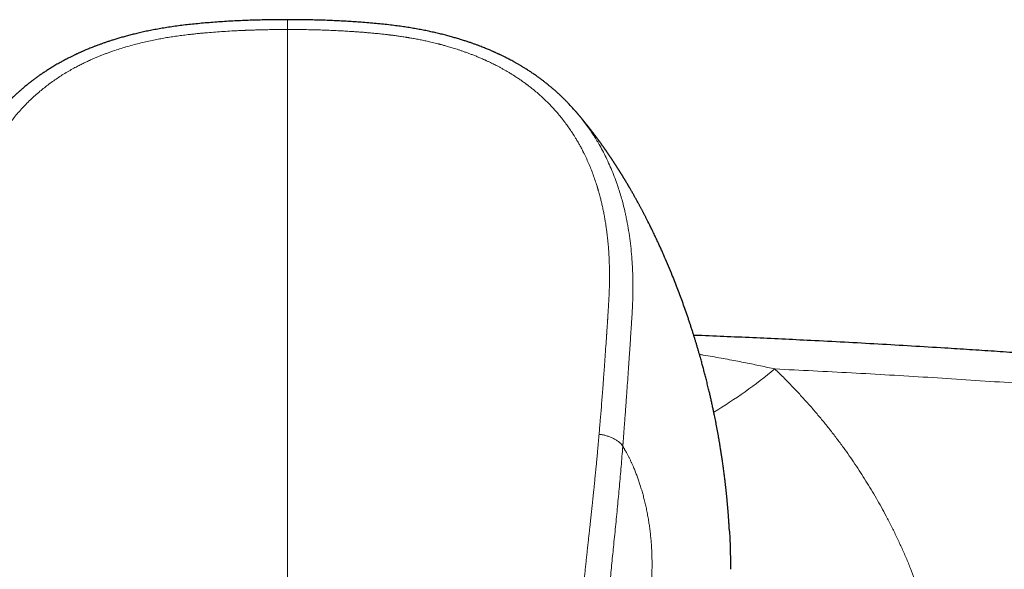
# Model space of a CAD drawing. Header units: millimetres. Extents: x 8 to 932, y 12 to 523.
# Tile 30 of 52: x 464 to 520, y 492 to 523. Entities that reach past the tile are written whole.
import ezdxf

# ---------------------------------------------------------------- set-up
doc = ezdxf.new("R2010")
doc.units = ezdxf.units.MM

msp = doc.modelspace()

# ---------------------------------------------------------------- linework, layer by layer
at = {"color": 7, "linetype": 'Continuous', "lineweight": 30}
msp.add_line((495.632, 517.676), (495.682, 517.618), dxfattribs=at)
at = {"color": 252, "linetype": 'Continuous', "lineweight": 0}
msp.add_arc((487.944, 526.288), 29.866, 301.2276, 309.295, dxfattribs=at)
at = {"color": 7, "linetype": 'Continuous', "lineweight": 30}
for points, knots in [([(479.5, 522.776), (479.418, 522.776), (479.175, 522.776), (478.775, 522.772), (478.305, 522.766), (477.845, 522.755), (477.397, 522.742), (476.96, 522.725), (476.52, 522.704), (476.076, 522.679), (475.63, 522.65), (475.194, 522.618), (474.77, 522.583), (474.356, 522.544), (473.954, 522.502), (473.563, 522.457), (473.183, 522.407), (472.815, 522.353), (472.461, 522.296), (472.12, 522.236), (471.794, 522.173), (471.48, 522.108), (471.183, 522.041), (470.901, 521.974), (470.635, 521.907), (470.382, 521.839), (470.141, 521.771), (469.912, 521.704), (469.7, 521.638), (469.503, 521.575), (469.322, 521.515), (469.15, 521.456), (468.99, 521.398), (468.833, 521.341), (468.681, 521.283), (468.536, 521.227), (468.403, 521.173), (468.283, 521.124), (468.18, 521.081), (468.094, 521.045), (468.023, 521.014), (467.96, 520.986), (467.906, 520.962), (467.86, 520.942), (467.79, 520.91), (467.727, 520.882), (467.669, 520.854), (467.642, 520.842), (467.61, 520.827), (467.568, 520.807), (467.515, 520.782), (467.452, 520.751), (467.38, 520.717), (467.302, 520.678), (467.216, 520.635), (467.124, 520.588), (467.028, 520.537), (466.928, 520.485), (466.826, 520.429), (466.718, 520.37), (466.605, 520.306), (466.489, 520.239), (466.343, 520.152), (466.174, 520.049), (465.983, 519.928), (465.803, 519.81), (465.634, 519.694), (465.474, 519.582), (465.323, 519.472), (465.18, 519.366), (465.046, 519.263), (464.921, 519.164), (464.804, 519.069), (464.684, 518.969), (464.562, 518.865), (464.439, 518.757), (464.347, 518.674), (464.281, 518.614), (464.239, 518.575), (464.202, 518.54), (464.169, 518.509), (464.141, 518.482), (464.111, 518.454), (464.075, 518.42), (464.032, 518.377), (463.98, 518.326), (463.913, 518.26), (463.834, 518.18), (463.745, 518.088), (463.657, 517.995), (463.569, 517.9), (463.482, 517.804), (463.41, 517.723), (463.367, 517.674), (463.353, 517.658)], [0, 0, 0, 0, 0.013765, 0.040555, 0.066759, 0.092339, 0.117288, 0.141637, 0.165416, 0.190948, 0.215857, 0.240166, 0.263894, 0.287038, 0.309594, 0.331557, 0.352925, 0.373695, 0.393866, 0.413089, 0.431708, 0.449696, 0.467031, 0.483109, 0.498548, 0.513338, 0.52747, 0.540938, 0.553741, 0.565208, 0.576092, 0.586395, 0.596119, 0.605265, 0.614955, 0.623897, 0.632089, 0.639529, 0.646213, 0.651204, 0.655666, 0.659597, 0.662996, 0.665859, 0.668298, 0.676268, 0.677811, 0.679429, 0.681444, 0.683891, 0.687465, 0.691569, 0.696149, 0.701207, 0.706742, 0.712755, 0.719246, 0.725617, 0.732388, 0.73956, 0.747133, 0.755094, 0.763071, 0.776888, 0.790156, 0.802872, 0.815032, 0.826637, 0.837691, 0.848386, 0.858521, 0.868098, 0.877136, 0.885728, 0.896331, 0.906201, 0.915339, 0.919023, 0.92255, 0.925693, 0.928389, 0.930687, 0.932953, 0.935947, 0.939671, 0.944124, 0.949309, 0.956918, 0.964782, 0.972632, 0.980468, 0.98829, 0.996098, 1, 1, 1, 1]), ([(495.631, 517.675), (495.579, 517.734), (495.456, 517.875), (495.31, 518.03), (495.197, 518.148), (495.139, 518.207), (495.084, 518.263), (495.033, 518.314), (494.987, 518.359), (494.946, 518.399), (494.908, 518.435), (494.877, 518.466), (494.851, 518.49), (494.827, 518.513), (494.799, 518.54), (494.763, 518.573), (494.72, 518.612), (494.655, 518.672), (494.567, 518.752), (494.451, 518.854), (494.325, 518.961), (494.2, 519.066), (494.076, 519.166), (493.953, 519.263), (493.822, 519.364), (493.68, 519.47), (493.528, 519.581), (493.365, 519.695), (493.192, 519.813), (493.008, 519.934), (492.836, 520.042), (492.68, 520.138), (492.542, 520.22), (492.404, 520.3), (492.27, 520.376), (492.142, 520.446), (492.024, 520.51), (491.914, 520.568), (491.813, 520.62), (491.72, 520.667), (491.634, 520.709), (491.557, 520.747), (491.489, 520.78), (491.433, 520.807), (491.389, 520.827), (491.357, 520.842), (491.33, 520.855), (491.304, 520.867), (491.255, 520.89), (491.201, 520.914), (491.14, 520.942), (491.094, 520.962), (491.04, 520.986), (490.977, 521.014), (490.906, 521.045), (490.822, 521.08), (490.724, 521.121), (490.613, 521.167), (490.489, 521.217), (490.355, 521.269), (490.21, 521.325), (490.054, 521.382), (489.888, 521.442), (489.711, 521.504), (489.52, 521.568), (489.316, 521.633), (489.099, 521.7), (488.869, 521.768), (488.626, 521.837), (488.37, 521.905), (488.102, 521.973), (487.826, 522.039), (487.543, 522.102), (487.254, 522.163), (486.954, 522.222), (486.644, 522.278), (486.323, 522.331), (485.993, 522.382), (485.642, 522.43), (485.269, 522.477), (484.873, 522.521), (484.465, 522.562), (484.047, 522.598), (483.642, 522.63), (483.253, 522.658), (482.879, 522.681), (482.497, 522.703), (482.107, 522.722), (481.708, 522.738), (481.309, 522.751), (480.908, 522.761), (480.506, 522.769), (480.096, 522.774), (479.76, 522.776), (479.56, 522.776), (479.5, 522.776)], [0, 0, 0, 0, 0.014133, 0.033714, 0.038857, 0.044006, 0.048932, 0.05335, 0.05726, 0.060661, 0.064072, 0.066754, 0.068715, 0.070568, 0.072696, 0.075901, 0.079522, 0.083312, 0.092012, 0.101365, 0.111371, 0.122032, 0.130892, 0.140287, 0.150232, 0.160731, 0.171994, 0.183842, 0.196279, 0.209304, 0.222917, 0.232146, 0.241623, 0.251184, 0.260229, 0.268701, 0.2766, 0.283742, 0.290339, 0.29639, 0.301898, 0.306861, 0.311281, 0.315104, 0.317596, 0.319639, 0.321278, 0.322853, 0.324435, 0.330721, 0.333164, 0.336032, 0.339435, 0.343371, 0.34784, 0.352838, 0.359115, 0.366061, 0.373675, 0.381953, 0.390895, 0.400323, 0.410389, 0.421094, 0.43244, 0.444681, 0.457596, 0.47119, 0.485463, 0.500409, 0.516019, 0.532282, 0.548328, 0.564937, 0.58209, 0.599766, 0.617945, 0.636621, 0.655793, 0.677452, 0.699707, 0.722552, 0.745986, 0.770001, 0.790462, 0.811344, 0.832662, 0.854435, 0.876682, 0.899428, 0.921355, 0.943757, 0.966614, 0.989901, 1, 1, 1, 1]), ([(504.307, 494.064), (504.307, 494.067), (504.306, 494.077), (504.305, 494.094), (504.304, 494.114), (504.303, 494.136), (504.301, 494.16), (504.3, 494.187), (504.298, 494.214), (504.297, 494.24), (504.295, 494.267), (504.293, 494.293), (504.292, 494.318), (504.29, 494.347), (504.288, 494.388), (504.285, 494.434), (504.282, 494.481), (504.279, 494.529), (504.276, 494.578), (504.272, 494.627), (504.269, 494.685), (504.264, 494.752), (504.259, 494.828), (504.253, 494.903), (504.247, 494.983), (504.241, 495.067), (504.234, 495.158), (504.227, 495.248), (504.219, 495.335), (504.213, 495.416), (504.206, 495.492), (504.2, 495.564), (504.194, 495.632), (504.187, 495.701), (504.181, 495.772), (504.174, 495.847), (504.166, 495.925), (504.159, 496), (504.152, 496.073), (504.145, 496.143), (504.137, 496.213), (504.13, 496.284), (504.122, 496.355), (504.114, 496.429), (504.106, 496.504), (504.097, 496.584), (504.088, 496.664), (504.079, 496.744), (504.069, 496.825), (504.057, 496.927), (504.042, 497.049), (504.025, 497.189), (504.007, 497.333), (503.988, 497.478), (503.968, 497.622), (503.949, 497.76), (503.93, 497.895), (503.912, 498.023), (503.894, 498.146), (503.876, 498.263), (503.858, 498.382), (503.839, 498.5), (503.821, 498.619), (503.802, 498.738), (503.783, 498.853), (503.766, 498.956), (503.75, 499.048), (503.736, 499.132), (503.721, 499.217), (503.706, 499.301), (503.691, 499.389), (503.674, 499.48), (503.658, 499.574), (503.635, 499.699), (503.606, 499.855), (503.57, 500.043), (503.534, 500.225), (503.499, 500.401), (503.464, 500.575), (503.427, 500.754), (503.393, 500.915), (503.362, 501.057), (503.337, 501.173), (503.311, 501.291), (503.285, 501.408), (503.259, 501.522), (503.234, 501.633), (503.209, 501.74), (503.181, 501.857), (503.151, 501.983), (503.118, 502.124), (503.083, 502.268), (503.046, 502.415), (503, 502.6), (502.944, 502.819), (502.878, 503.07), (502.813, 503.314), (502.746, 503.561), (502.682, 503.789), (502.623, 503.998), (502.569, 504.182), (502.515, 504.366), (502.462, 504.546), (502.408, 504.722), (502.356, 504.893), (502.301, 505.07), (502.242, 505.257), (502.179, 505.453), (502.114, 505.652), (502.048, 505.851), (501.957, 506.121), (501.842, 506.457), (501.7, 506.855), (501.557, 507.247), (501.411, 507.637), (501.258, 508.031), (501.084, 508.467), (500.887, 508.945), (500.724, 509.325), (500.617, 509.571), (500.568, 509.681), (500.52, 509.789), (500.471, 509.898), (500.419, 510.012), (500.367, 510.127), (500.312, 510.247), (500.254, 510.371), (500.194, 510.5), (500.133, 510.628), (500.072, 510.757), (500.01, 510.885), (499.949, 511.011), (499.89, 511.131), (499.781, 511.35), (499.681, 511.548), (499.59, 511.725), (499.562, 511.779), (499.535, 511.832), (499.508, 511.883), (499.481, 511.936), (499.45, 511.994), (499.418, 512.056), (499.384, 512.12), (499.349, 512.185), (499.315, 512.249), (499.281, 512.313), (499.248, 512.374), (499.213, 512.437), (499.175, 512.507), (499.132, 512.586), (499.088, 512.666), (499.044, 512.745), (499.001, 512.822), (498.956, 512.902), (498.911, 512.981), (498.861, 513.07), (498.813, 513.153), (498.767, 513.233), (498.733, 513.291), (498.708, 513.334), (498.691, 513.363), (498.675, 513.392), (498.66, 513.417), (498.648, 513.438), (498.638, 513.455), (498.629, 513.47), (498.62, 513.484), (498.611, 513.499), (498.601, 513.517), (498.588, 513.539), (498.573, 513.565), (498.554, 513.596), (498.534, 513.629), (498.515, 513.662), (498.498, 513.69), (498.482, 513.716), (498.465, 513.744), (498.446, 513.777), (498.425, 513.812), (498.405, 513.844), (498.388, 513.872), (498.373, 513.896), (498.36, 513.918), (498.345, 513.942), (498.329, 513.969), (498.31, 514), (498.288, 514.036), (498.266, 514.07), (498.248, 514.1), (498.234, 514.123), (498.221, 514.143), (498.208, 514.164), (498.194, 514.187), (498.177, 514.213), (498.159, 514.243), (498.139, 514.274), (498.121, 514.303), (498.105, 514.329), (498.092, 514.349), (498.081, 514.366), (498.07, 514.383), (498.06, 514.399), (498.048, 514.418), (498.034, 514.44), (498.018, 514.466), (498, 514.494), (497.982, 514.521), (497.967, 514.545), (497.953, 514.566), (497.943, 514.583), (497.933, 514.597), (497.925, 514.61), (497.916, 514.623), (497.907, 514.637), (497.895, 514.656), (497.878, 514.682), (497.858, 514.713), (497.835, 514.748), (497.812, 514.782), (497.792, 514.814), (497.773, 514.842), (497.757, 514.866), (497.741, 514.891), (497.724, 514.917), (497.705, 514.945), (497.686, 514.973), (497.667, 515.001), (497.649, 515.028), (497.631, 515.055), (497.614, 515.081), (497.595, 515.109), (497.572, 515.143), (497.546, 515.181), (497.521, 515.219), (497.5, 515.248), (497.485, 515.27), (497.474, 515.286), (497.464, 515.301), (497.454, 515.316), (497.444, 515.331), (497.432, 515.348), (497.417, 515.369), (497.398, 515.397), (497.376, 515.429), (497.353, 515.461), (497.334, 515.489), (497.318, 515.511), (497.305, 515.53), (497.293, 515.547), (497.281, 515.565), (497.266, 515.586), (497.248, 515.611), (497.228, 515.64), (497.206, 515.671), (497.186, 515.699), (497.169, 515.723), (497.156, 515.741), (497.144, 515.757), (497.134, 515.772), (497.123, 515.787), (497.11, 515.805), (497.094, 515.827), (497.075, 515.853), (497.054, 515.882), (497.032, 515.912), (497.012, 515.941), (496.994, 515.965), (496.978, 515.987), (496.963, 516.008), (496.946, 516.031), (496.925, 516.059), (496.9, 516.093), (496.872, 516.131), (496.843, 516.17), (496.818, 516.204), (496.798, 516.23), (496.783, 516.25), (496.771, 516.267), (496.758, 516.284), (496.743, 516.303), (496.725, 516.327), (496.704, 516.355), (496.68, 516.387), (496.656, 516.418), (496.635, 516.446), (496.618, 516.469), (496.603, 516.488), (496.588, 516.507), (496.572, 516.528), (496.555, 516.55), (496.536, 516.575), (496.514, 516.603), (496.492, 516.632), (496.468, 516.662), (496.446, 516.69), (496.425, 516.717), (496.406, 516.741), (496.388, 516.764), (496.369, 516.788), (496.349, 516.813), (496.328, 516.84), (496.304, 516.87), (496.281, 516.899), (496.259, 516.926), (496.24, 516.95), (496.221, 516.973), (496.203, 516.995), (496.185, 517.018), (496.165, 517.043), (496.142, 517.071), (496.117, 517.102), (496.09, 517.135), (496.064, 517.167), (496.04, 517.195), (496.02, 517.219), (496.002, 517.242), (495.982, 517.266), (495.96, 517.293), (495.934, 517.324), (495.906, 517.357), (495.877, 517.392), (495.85, 517.423), (495.827, 517.451), (495.806, 517.475), (495.787, 517.497), (495.767, 517.522), (495.743, 517.549), (495.717, 517.579), (495.697, 517.603), (495.686, 517.616), (495.683, 517.619)], [0, 0, 0, 0, 0.000697, 0.002213, 0.00367, 0.005146, 0.006941, 0.009103, 0.010984, 0.012939, 0.014783, 0.016516, 0.018134, 0.019542, 0.021164, 0.022887, 0.024748, 0.026609, 0.028469, 0.030335, 0.032254, 0.035099, 0.038044, 0.040912, 0.043772, 0.047178, 0.050605, 0.054191, 0.057472, 0.060521, 0.06356, 0.066166, 0.068772, 0.071379, 0.07403, 0.076957, 0.079985, 0.082915, 0.08559, 0.088265, 0.090939, 0.093663, 0.096456, 0.099031, 0.102099, 0.10515, 0.108202, 0.111256, 0.114315, 0.117514, 0.122983, 0.128319, 0.133652, 0.13949, 0.145031, 0.150207, 0.155386, 0.16057, 0.16493, 0.169572, 0.174109, 0.178645, 0.18318, 0.187827, 0.192328, 0.196471, 0.199722, 0.202975, 0.206228, 0.209482, 0.21277, 0.216362, 0.220014, 0.223574, 0.230839, 0.238118, 0.245258, 0.251908, 0.258558, 0.265383, 0.272729, 0.277256, 0.281783, 0.286308, 0.290861, 0.295386, 0.299596, 0.303756, 0.307918, 0.313152, 0.318491, 0.324307, 0.329988, 0.335668, 0.345873, 0.355654, 0.365052, 0.374473, 0.384661, 0.391887, 0.399109, 0.40634, 0.413631, 0.4204, 0.427176, 0.433961, 0.441433, 0.449378, 0.457306, 0.465219, 0.473128, 0.489682, 0.505487, 0.52126, 0.537111, 0.553042, 0.5695, 0.590924, 0.612291, 0.61708, 0.621857, 0.626185, 0.630798, 0.635687, 0.640587, 0.645499, 0.650982, 0.656479, 0.661991, 0.667518, 0.673061, 0.678618, 0.683783, 0.688715, 0.707282, 0.70971, 0.712138, 0.714482, 0.716681, 0.718972, 0.721509, 0.724376, 0.727248, 0.730124, 0.733005, 0.735891, 0.738677, 0.741146, 0.74451, 0.748131, 0.751754, 0.755375, 0.758968, 0.762258, 0.766175, 0.769925, 0.774283, 0.777757, 0.78105, 0.782291, 0.783663, 0.785098, 0.786292, 0.787208, 0.787929, 0.788647, 0.789309, 0.789977, 0.790786, 0.791814, 0.793062, 0.794351, 0.796159, 0.797692, 0.79892, 0.800096, 0.80135, 0.802866, 0.804717, 0.806241, 0.807503, 0.808599, 0.809637, 0.810687, 0.811949, 0.813436, 0.815145, 0.816985, 0.818372, 0.819354, 0.820299, 0.821255, 0.822359, 0.823587, 0.825049, 0.826561, 0.82804, 0.829258, 0.830177, 0.83097, 0.831763, 0.832555, 0.833358, 0.834417, 0.835734, 0.837136, 0.83845, 0.839642, 0.840646, 0.841461, 0.842097, 0.842735, 0.843372, 0.84401, 0.84476, 0.846086, 0.847769, 0.849385, 0.851236, 0.852741, 0.854015, 0.855304, 0.856358, 0.857647, 0.859129, 0.860529, 0.861793, 0.863265, 0.864551, 0.865766, 0.867099, 0.86876, 0.870811, 0.872725, 0.87438, 0.875259, 0.87602, 0.876747, 0.877474, 0.878201, 0.879004, 0.880068, 0.881404, 0.883218, 0.884879, 0.886277, 0.887363, 0.888287, 0.889134, 0.889988, 0.890993, 0.892291, 0.893841, 0.895436, 0.896974, 0.898129, 0.899023, 0.899797, 0.900572, 0.901346, 0.902157, 0.903315, 0.904677, 0.906181, 0.907809, 0.909326, 0.910567, 0.911644, 0.912696, 0.913739, 0.91527, 0.917008, 0.919122, 0.921204, 0.923, 0.924481, 0.925343, 0.926206, 0.927074, 0.928029, 0.929277, 0.930815, 0.932446, 0.93431, 0.935787, 0.936864, 0.937871, 0.938878, 0.939947, 0.941112, 0.942436, 0.943931, 0.945561, 0.947072, 0.94876, 0.950188, 0.951418, 0.952636, 0.95392, 0.9552, 0.956726, 0.958332, 0.959977, 0.961439, 0.962762, 0.963973, 0.965183, 0.966426, 0.967724, 0.96924, 0.971025, 0.972816, 0.974726, 0.976288, 0.977546, 0.978785, 0.980062, 0.981531, 0.983245, 0.985213, 0.987195, 0.989025, 0.990562, 0.991838, 0.993092, 0.994383, 0.995928, 0.997741, 0.999507, 1, 1, 1, 1]), ([(561.134, 499.854), (560.816, 499.897), (560.185, 499.984), (559.242, 500.112), (558.31, 500.238), (557.388, 500.36), (556.481, 500.479), (555.589, 500.594), (554.713, 500.707), (553.846, 500.816), (552.983, 500.924), (552.125, 501.031), (551.271, 501.135), (550.428, 501.237), (549.594, 501.336), (548.771, 501.433), (547.959, 501.528), (547.156, 501.62), (546.364, 501.711), (545.582, 501.799), (544.811, 501.884), (544.05, 501.968), (543.3, 502.049), (542.56, 502.129), (541.806, 502.209), (541.04, 502.289), (540.262, 502.37), (539.497, 502.448), (538.744, 502.524), (538.026, 502.595), (537.342, 502.663), (536.691, 502.726), (536.05, 502.788), (535.42, 502.848), (534.801, 502.906), (534.192, 502.963), (533.574, 503.02), (532.948, 503.077), (532.315, 503.134), (531.694, 503.189), (531.086, 503.243), (530.492, 503.294), (529.909, 503.344), (529.34, 503.393), (528.784, 503.44), (528.24, 503.485), (527.713, 503.528), (527.201, 503.57), (526.704, 503.61), (526.22, 503.648), (525.76, 503.684), (525.323, 503.719), (524.905, 503.751), (524.491, 503.783), (524.078, 503.814), (523.664, 503.845), (523.25, 503.876), (522.592, 503.925), (521.689, 503.99), (520.467, 504.077), (519.166, 504.166), (517.786, 504.257), (516.242, 504.356), (514.532, 504.461), (512.654, 504.57), (510.765, 504.673), (508.962, 504.766), (507.245, 504.85), (505.616, 504.925), (503.983, 504.995), (502.878, 505.041), (502.318, 505.062), (502.303, 505.062)], [0, 0, 0, 0, 0.016357, 0.032534, 0.048532, 0.064351, 0.07999, 0.095174, 0.110185, 0.125023, 0.139687, 0.154472, 0.169076, 0.1835, 0.197743, 0.211805, 0.225686, 0.239386, 0.252906, 0.266244, 0.279402, 0.292379, 0.305174, 0.317789, 0.330223, 0.343691, 0.35694, 0.36997, 0.382781, 0.395373, 0.40663, 0.417705, 0.4286, 0.439313, 0.449846, 0.460197, 0.470366, 0.481344, 0.492102, 0.502641, 0.512961, 0.523061, 0.532942, 0.542604, 0.552046, 0.561269, 0.570272, 0.578902, 0.587319, 0.595525, 0.60352, 0.610731, 0.617768, 0.624763, 0.631767, 0.638781, 0.645804, 0.652837, 0.672224, 0.691683, 0.71494, 0.738297, 0.761755, 0.793328, 0.825081, 0.857014, 0.889126, 0.916512, 0.944028, 0.97164, 0.999257, 1, 1, 1, 1]), ([(504.306, 494.064), (504.31, 494.011), (504.319, 493.857), (504.333, 493.564), (504.347, 493.186), (504.357, 492.77), (504.361, 492.352), (504.36, 492.073), (504.359, 491.933)], [0, 0, 0, 0, 0.074267, 0.217938, 0.411464, 0.606293, 0.802461, 1, 1, 1, 1])]:
    msp.add_open_spline(points, degree=3, knots=knots, dxfattribs=at)
at = {"color": 252, "linetype": 'Continuous', "lineweight": 0}
for points, knots in [([(479.5, 522.775), (479.5, 522.776), (479.5, 522.776), (479.5, 522.771), (479.5, 522.761), (479.5, 522.743), (479.5, 522.717), (479.5, 522.684), (479.5, 522.644), (479.5, 522.599), (479.5, 522.548), (479.5, 522.494), (479.5, 522.438), (479.5, 522.383), (479.5, 522.329), (479.5, 522.277), (479.5, 522.243), (479.5, 522.227)], [0, 0, 0, 0, 0.024234, 0.073889, 0.128867, 0.204018, 0.284261, 0.367183, 0.45089, 0.534632, 0.617679, 0.69815, 0.773602, 0.84182, 0.901592, 0.95341, 1, 1, 1, 1]), ([(479.5, 522.227), (479.372, 522.226), (479.12, 522.225), (478.747, 522.221), (478.386, 522.216), (478.037, 522.208), (477.74, 522.2), (477.494, 522.193), (477.343, 522.187), (477.243, 522.184), (477.192, 522.182), (477.141, 522.18), (477.091, 522.178), (477.039, 522.175), (476.899, 522.169), (476.671, 522.159), (476.308, 522.14), (475.899, 522.115), (475.447, 522.083), (475.11, 522.057), (474.887, 522.037), (474.773, 522.027), (474.659, 522.017), (474.54, 522.005), (474.375, 521.989), (474.164, 521.967), (473.877, 521.934), (473.558, 521.895), (473.21, 521.847), (472.871, 521.796), (472.543, 521.741), (472.215, 521.681), (471.88, 521.614), (471.524, 521.536), (471.158, 521.449), (470.786, 521.352), (470.422, 521.249), (470.064, 521.139), (469.765, 521.041), (469.524, 520.956), (469.337, 520.888), (469.152, 520.818), (468.969, 520.747), (468.789, 520.673), (468.611, 520.598), (468.414, 520.511), (468.198, 520.412), (467.963, 520.299), (467.731, 520.181), (467.478, 520.046), (467.206, 519.893), (466.918, 519.719), (466.636, 519.539), (466.361, 519.352), (466.094, 519.16), (465.837, 518.961), (465.577, 518.75), (465.316, 518.523), (465.053, 518.278), (464.799, 518.026), (464.554, 517.765), (464.319, 517.499), (464.097, 517.229), (463.893, 516.965), (463.704, 516.703), (463.528, 516.444), (463.359, 516.179), (463.198, 515.908), (463.043, 515.632), (462.932, 515.419), (462.86, 515.274), (462.822, 515.197), (462.785, 515.12), (462.748, 515.042), (462.712, 514.964), (462.677, 514.886), (462.642, 514.807), (462.582, 514.671), (462.5, 514.476), (462.393, 514.204), (462.285, 513.911), (462.179, 513.596), (462.077, 513.268), (461.98, 512.925), (461.889, 512.569), (461.807, 512.206), (461.732, 511.836), (461.684, 511.566), (461.657, 511.399), (461.647, 511.336), (461.637, 511.274), (461.627, 511.211), (461.618, 511.148), (461.598, 511.006), (461.57, 510.796), (461.537, 510.515), (461.512, 510.269), (461.492, 510.047), (461.477, 509.85), (461.464, 509.653), (461.453, 509.46), (461.441, 509.221), (461.432, 508.934), (461.426, 508.591), (461.427, 508.241), (461.432, 507.884), (461.44, 507.632), (461.445, 507.487), (461.447, 507.453), (461.448, 507.418), (461.45, 507.382), (461.451, 507.346), (461.454, 507.292), (461.457, 507.219), (461.463, 507.101), (461.471, 506.951), (461.48, 506.796), (461.488, 506.663), (461.493, 506.583), (461.496, 506.537), (461.497, 506.525), (461.497, 506.519), (461.498, 506.512), (461.498, 506.505), (461.499, 506.498), (461.499, 506.489), (461.5, 506.472), (461.502, 506.443), (461.505, 506.402), (461.508, 506.353), (461.512, 506.292), (461.517, 506.217), (461.523, 506.127), (461.529, 506.026), (461.536, 505.919), (461.544, 505.808), (461.549, 505.721), (461.554, 505.657), (461.556, 505.618), (461.559, 505.579), (461.561, 505.544), (461.568, 505.437), (461.58, 505.261), (461.599, 504.97), (461.622, 504.64), (461.647, 504.274), (461.666, 504), (461.679, 503.818), (461.686, 503.725), (461.692, 503.632), (461.699, 503.533), (461.715, 503.323), (461.738, 503), (461.77, 502.572), (461.801, 502.151), (461.833, 501.739), (461.864, 501.338), (461.895, 500.95), (461.925, 500.574), (461.954, 500.21), (461.984, 499.856), (462.004, 499.624), (462.013, 499.509)], [0, 0, 0, 0, 0.00973, 0.019171, 0.028322, 0.037184, 0.045758, 0.050896, 0.055925, 0.057224, 0.058516, 0.0598, 0.061076, 0.062345, 0.063734, 0.071754, 0.07966, 0.091421, 0.102921, 0.114162, 0.117087, 0.119994, 0.122883, 0.12576, 0.129094, 0.13556, 0.141916, 0.151097, 0.160041, 0.168751, 0.177231, 0.185483, 0.194267, 0.203427, 0.213393, 0.223251, 0.233005, 0.242663, 0.25223, 0.257435, 0.262611, 0.267758, 0.272879, 0.277973, 0.283043, 0.288089, 0.294992, 0.301855, 0.308738, 0.315728, 0.324792, 0.333847, 0.342901, 0.351964, 0.361042, 0.369948, 0.378879, 0.388919, 0.39901, 0.409164, 0.41939, 0.429701, 0.43977, 0.449719, 0.458897, 0.468139, 0.477451, 0.486838, 0.496307, 0.505864, 0.508435, 0.511012, 0.513597, 0.516189, 0.518788, 0.521395, 0.524009, 0.526631, 0.534922, 0.543292, 0.553364, 0.563557, 0.573875, 0.585075, 0.596429, 0.607942, 0.619618, 0.631464, 0.633423, 0.635386, 0.637352, 0.639322, 0.641295, 0.643272, 0.65264, 0.661072, 0.669571, 0.675683, 0.681829, 0.688011, 0.694111, 0.699845, 0.710256, 0.72089, 0.731749, 0.742833, 0.754146, 0.755198, 0.756268, 0.757356, 0.758463, 0.759587, 0.760729, 0.763493, 0.766357, 0.771719, 0.777401, 0.780722, 0.784143, 0.784827, 0.78501, 0.785199, 0.785405, 0.785626, 0.785864, 0.786117, 0.786386, 0.787479, 0.788774, 0.790274, 0.791976, 0.794438, 0.797229, 0.800349, 0.803798, 0.807107, 0.81067, 0.811842, 0.81304, 0.814262, 0.81551, 0.816301, 0.824096, 0.831796, 0.843282, 0.854551, 0.865602, 0.868484, 0.87135, 0.874201, 0.877044, 0.880433, 0.893552, 0.906779, 0.919677, 0.932244, 0.944483, 0.956392, 0.967769, 0.978829, 0.989573, 1, 1, 1, 1]), ([(479.5, 522.227), (479.5, 521.804), (479.5, 520.958), (479.5, 519.683), (479.5, 518.404), (479.5, 517.12), (479.5, 515.833), (479.5, 514.565), (479.5, 513.318), (479.5, 512.092), (479.5, 510.862), (479.5, 509.629), (479.5, 508.344), (479.5, 507.007), (479.5, 505.616), (479.5, 504.221), (479.5, 502.822), (479.5, 501.418), (479.5, 500.009), (479.5, 498.595), (479.5, 497.177), (479.5, 495.753), (479.5, 494.326), (479.5, 492.893), (479.5, 491.456), (479.5, 490.014), (479.5, 488.568), (479.5, 487.116), (479.5, 485.637), (479.5, 484.13), (479.5, 482.595), (479.5, 481.055), (479.5, 479.509), (479.5, 477.958), (479.5, 476.357), (479.5, 474.703), (479.5, 472.998), (479.5, 471.287), (479.5, 469.569), (479.5, 467.856), (479.5, 466.147), (479.5, 464.443), (479.5, 462.733), (479.5, 461.017), (479.5, 459.295), (479.5, 457.567), (479.5, 455.834), (479.5, 454.22), (479.5, 452.725), (479.5, 451.351), (479.5, 449.973), (479.5, 448.662), (479.5, 447.417), (479.5, 446.239), (479.5, 445.059), (479.5, 443.876), (479.5, 442.69), (479.5, 441.524), (479.5, 440.378), (479.5, 439.252), (479.5, 438.124), (479.5, 436.993), (479.5, 435.859), (479.5, 434.722), (479.5, 433.583), (479.5, 432.441), (479.5, 431.297), (479.5, 430.157), (479.5, 429.02), (479.5, 427.888), (479.5, 426.754), (479.5, 425.996), (479.5, 425.616)], [0, 0, 0, 0, 0.014954, 0.029882, 0.044786, 0.059666, 0.074523, 0.089358, 0.103326, 0.117276, 0.131208, 0.145123, 0.159023, 0.174517, 0.189994, 0.205453, 0.220895, 0.236322, 0.251734, 0.267133, 0.282519, 0.297893, 0.313257, 0.32861, 0.343953, 0.359289, 0.374617, 0.389938, 0.405254, 0.421293, 0.437328, 0.45336, 0.469388, 0.485415, 0.501442, 0.518887, 0.536333, 0.553782, 0.571233, 0.58869, 0.605839, 0.622995, 0.640158, 0.65733, 0.674511, 0.691703, 0.708907, 0.726124, 0.73966, 0.753202, 0.766749, 0.7803, 0.7918, 0.803301, 0.814802, 0.826303, 0.837802, 0.849299, 0.860136, 0.870971, 0.881802, 0.892629, 0.903453, 0.914274, 0.925091, 0.935905, 0.946716, 0.957526, 0.968143, 0.97876, 0.989379, 1, 1, 1, 1]), ([(479.5, 522.227), (479.658, 522.226), (479.971, 522.225), (480.437, 522.219), (480.896, 522.211), (481.329, 522.199), (481.738, 522.185), (482.059, 522.171), (482.257, 522.162), (482.336, 522.158), (482.361, 522.157), (482.385, 522.156), (482.409, 522.154), (482.432, 522.153), (482.476, 522.151), (482.541, 522.147), (482.655, 522.141), (482.8, 522.133), (482.978, 522.122), (483.169, 522.11), (483.372, 522.096), (483.588, 522.08), (483.812, 522.063), (484.043, 522.043), (484.281, 522.022), (484.53, 521.999), (484.79, 521.972), (484.989, 521.95), (485.126, 521.933), (485.183, 521.927), (485.228, 521.921), (485.259, 521.917), (485.292, 521.913), (485.327, 521.909), (485.364, 521.904), (485.42, 521.897), (485.497, 521.887), (485.598, 521.873), (485.71, 521.858), (485.832, 521.841), (485.964, 521.821), (486.065, 521.805), (486.131, 521.795), (486.16, 521.79), (486.189, 521.786), (486.218, 521.781), (486.247, 521.776), (486.277, 521.771), (486.333, 521.762), (486.466, 521.739), (486.676, 521.702), (486.935, 521.652), (487.195, 521.597), (487.479, 521.535), (487.723, 521.478), (487.885, 521.438), (487.939, 521.424), (487.946, 521.423), (487.948, 521.422), (487.957, 521.42), (487.975, 521.415), (488.002, 521.408), (488.039, 521.398), (488.089, 521.385), (488.153, 521.368), (488.232, 521.347), (488.324, 521.322), (488.428, 521.292), (488.544, 521.259), (488.669, 521.222), (488.801, 521.181), (488.94, 521.138), (489.089, 521.09), (489.248, 521.036), (489.416, 520.978), (489.59, 520.916), (489.77, 520.849), (489.954, 520.777), (490.146, 520.7), (490.345, 520.616), (490.492, 520.552), (490.579, 520.513), (490.6, 520.503), (490.612, 520.498), (490.621, 520.494), (490.64, 520.485), (490.68, 520.467), (490.74, 520.439), (490.813, 520.405), (490.895, 520.366), (490.989, 520.321), (491.094, 520.268), (491.211, 520.209), (491.339, 520.143), (491.479, 520.068), (491.626, 519.987), (491.781, 519.898), (491.943, 519.803), (492.112, 519.699), (492.287, 519.588), (492.467, 519.469), (492.651, 519.342), (492.788, 519.244), (492.874, 519.181), (492.907, 519.156), (492.936, 519.135), (492.963, 519.114), (492.991, 519.093), (493.019, 519.072), (493.095, 519.014), (493.217, 518.918), (493.409, 518.762), (493.62, 518.58), (493.849, 518.373), (494.071, 518.159), (494.286, 517.94), (494.493, 517.715), (494.696, 517.484), (494.892, 517.246), (495.081, 517.004), (495.259, 516.758), (495.38, 516.582), (495.449, 516.478), (495.465, 516.453), (495.477, 516.435), (495.486, 516.421), (495.497, 516.405), (495.511, 516.382), (495.53, 516.353), (495.554, 516.315), (495.585, 516.267), (495.623, 516.206), (495.669, 516.131), (495.72, 516.046), (495.775, 515.953), (495.829, 515.859), (495.88, 515.768), (495.929, 515.681), (495.984, 515.578), (496.026, 515.499), (496.053, 515.446), (496.06, 515.433), (496.067, 515.419), (496.074, 515.405), (496.081, 515.392), (496.088, 515.378), (496.095, 515.364), (496.152, 515.251), (496.255, 515.038), (496.397, 514.723), (496.53, 514.404), (496.653, 514.083), (496.767, 513.762), (496.841, 513.534), (496.884, 513.397), (496.898, 513.35), (496.913, 513.299), (496.929, 513.248), (496.943, 513.198), (496.958, 513.147), (496.993, 513.023), (497.044, 512.836), (497.106, 512.589), (497.164, 512.342), (497.219, 512.086), (497.271, 511.823), (497.317, 511.569), (497.357, 511.324), (497.392, 511.089), (497.423, 510.861), (497.45, 510.639), (497.47, 510.451), (497.486, 510.294), (497.497, 510.173), (497.504, 510.088), (497.508, 510.036), (497.51, 510.012), (497.512, 509.986), (497.514, 509.959), (497.522, 509.855), (497.535, 509.675), (497.549, 509.411), (497.56, 509.145), (497.568, 508.878), (497.572, 508.621), (497.573, 508.417), (497.572, 508.265), (497.572, 508.166), (497.57, 508.075), (497.569, 507.989), (497.567, 507.903), (497.565, 507.817), (497.562, 507.708), (497.558, 507.575), (497.552, 507.419), (497.545, 507.263), (497.537, 507.107), (497.528, 506.949), (497.518, 506.784), (497.505, 506.57), (497.493, 506.367), (497.484, 506.215), (497.48, 506.157), (497.479, 506.136), (497.478, 506.115), (497.477, 506.099), (497.476, 506.08), (497.474, 506.055), (497.472, 506.018), (497.469, 505.972), (497.465, 505.916), (497.461, 505.851), (497.456, 505.777), (497.45, 505.694), (497.444, 505.602), (497.438, 505.5), (497.43, 505.389), (497.422, 505.269), (497.416, 505.177), (497.412, 505.116), (497.41, 505.09), (497.408, 505.065), (497.406, 505.039), (497.405, 505.014), (497.403, 504.988), (497.401, 504.963), (497.396, 504.893), (497.378, 504.618), (497.346, 504.163), (497.304, 503.576), (497.275, 503.172), (497.257, 502.932), (497.251, 502.855), (497.246, 502.785), (497.241, 502.717), (497.231, 502.582), (497.211, 502.311), (497.17, 501.777), (497.116, 501.076), (497.052, 500.278), (497.008, 499.766), (496.987, 499.509)], [0, 0, 0, 0, 0.0120003, 0.0238122, 0.035435, 0.0468686, 0.0567739, 0.066533, 0.0712888, 0.0719089, 0.0725285, 0.0731474, 0.0737658, 0.0743835, 0.0748972, 0.0770828, 0.0793771, 0.0835816, 0.0881077, 0.0929553, 0.0981241, 0.1036138, 0.1094244, 0.1151968, 0.1212549, 0.1275998, 0.1342325, 0.141155, 0.1429272, 0.1447177, 0.1455538, 0.1463248, 0.1471568, 0.1480498, 0.1490038, 0.1500189, 0.1523442, 0.1549382, 0.1578015, 0.1609348, 0.164339, 0.1680149, 0.1687387, 0.1694722, 0.1702154, 0.1709683, 0.171731, 0.1725035, 0.1732233, 0.1761228, 0.1828197, 0.1895291, 0.1963097, 0.2032197, 0.2118265, 0.2155906, 0.2160449, 0.2160836, 0.2161305, 0.2162732, 0.2167744, 0.2175158, 0.2184973, 0.2197189, 0.221486, 0.223593, 0.2260395, 0.2288248, 0.2319484, 0.2354093, 0.238892, 0.2426593, 0.2467114, 0.2510484, 0.2556709, 0.2605798, 0.2654717, 0.270621, 0.2760298, 0.2817009, 0.2876363, 0.288706, 0.2892227, 0.2894797, 0.2897411, 0.2900069, 0.2910933, 0.293201, 0.2952647, 0.2975001, 0.3003848, 0.3035127, 0.3068834, 0.310814, 0.3150293, 0.3195287, 0.3243109, 0.3293748, 0.3347183, 0.3403392, 0.3462348, 0.3523108, 0.3586485, 0.3601075, 0.3610925, 0.3620505, 0.3630084, 0.3639662, 0.3649238, 0.3658812, 0.3718634, 0.3778449, 0.3865027, 0.395179, 0.403884, 0.4126151, 0.4213643, 0.4301226, 0.4391313, 0.4481447, 0.4569871, 0.465784, 0.4670708, 0.4680076, 0.4684433, 0.4689479, 0.4695213, 0.4701635, 0.4713116, 0.4726295, 0.4741171, 0.4764191, 0.4790367, 0.4819699, 0.4852189, 0.4887843, 0.4916004, 0.4945874, 0.4977459, 0.5021786, 0.5026302, 0.5030847, 0.5035421, 0.5040024, 0.5044657, 0.5049318, 0.5054009, 0.5058729, 0.5163412, 0.526838, 0.5373424, 0.5478309, 0.5582795, 0.5686669, 0.5698913, 0.5715253, 0.573166, 0.5747985, 0.5764228, 0.5780389, 0.5796469, 0.5883482, 0.595918, 0.6033051, 0.6118668, 0.62018, 0.6282474, 0.6358549, 0.6432344, 0.6503875, 0.6573155, 0.6640194, 0.6680381, 0.6719724, 0.6753649, 0.6759835, 0.6768057, 0.6776254, 0.6784426, 0.6792573, 0.6873826, 0.6952522, 0.7038866, 0.7121943, 0.7201765, 0.7278342, 0.7311669, 0.7343387, 0.7370011, 0.7396639, 0.7423269, 0.7449903, 0.7476541, 0.7524876, 0.7573224, 0.7621584, 0.7669956, 0.771834, 0.776866, 0.7823213, 0.7916785, 0.7957743, 0.7964168, 0.7970589, 0.7977007, 0.7983421, 0.7985887, 0.7994521, 0.8006007, 0.8020346, 0.8037537, 0.805758, 0.8080476, 0.8106225, 0.813476, 0.8166136, 0.8200352, 0.8237409, 0.8277307, 0.8285575, 0.8293439, 0.8301297, 0.8309151, 0.8316999, 0.8324842, 0.833268, 0.8340513, 0.8389632, 0.8586901, 0.8760218, 0.8930879, 0.895788, 0.8980693, 0.9001552, 0.9022411, 0.9043271, 0.9125224, 0.9271583, 0.9532989, 0.9766455, 1, 1, 1, 1]), ([(495.682, 517.618), (495.723, 517.571), (495.852, 517.422), (496.054, 517.17), (496.284, 516.865), (496.495, 516.566), (496.688, 516.273), (496.865, 515.988), (497.047, 515.677), (497.236, 515.33), (497.433, 514.936), (497.622, 514.522), (497.802, 514.087), (497.956, 513.675), (498.087, 513.289), (498.197, 512.931), (498.313, 512.523), (498.391, 512.21), (498.44, 511.997), (498.455, 511.93), (498.47, 511.862), (498.485, 511.794), (498.5, 511.726), (498.549, 511.49), (498.625, 511.084), (498.713, 510.504), (498.783, 509.918), (498.833, 509.349), (498.866, 508.8), (498.883, 508.291), (498.888, 507.889), (498.887, 507.654), (498.886, 507.566), (498.886, 507.539), (498.886, 507.512), (498.885, 507.485), (498.885, 507.457), (498.883, 507.335), (498.878, 507.125), (498.868, 506.835), (498.855, 506.565), (498.842, 506.316), (498.829, 506.088), (498.817, 505.905), (498.808, 505.764), (498.802, 505.659), (498.795, 505.562), (498.789, 505.472), (498.784, 505.389), (498.777, 505.289), (498.769, 505.169), (498.755, 504.951), (498.736, 504.659), (498.712, 504.299), (498.694, 504.024), (498.681, 503.831), (498.673, 503.718), (498.665, 503.606), (498.658, 503.495), (498.65, 503.386), (498.643, 503.277), (498.624, 503.001), (498.593, 502.558), (498.561, 502.111), (498.541, 501.83), (498.533, 501.712), (498.524, 501.595), (498.516, 501.477), (498.507, 501.361), (498.499, 501.244), (498.49, 501.128), (498.479, 500.974), (498.465, 500.773), (498.446, 500.518), (498.426, 500.241), (498.409, 500.02), (498.397, 499.86), (498.389, 499.753), (498.38, 499.632), (498.37, 499.502), (498.361, 499.384), (498.352, 499.277), (498.345, 499.178), (498.337, 499.087), (498.331, 499.006), (498.326, 498.944), (498.323, 498.9), (498.32, 498.87), (498.319, 498.849), (498.318, 498.838), (498.317, 498.834)], [0, 0, 0, 0, 0.009068, 0.0284, 0.047062, 0.065051, 0.082368, 0.099015, 0.114994, 0.136338, 0.158557, 0.181652, 0.205625, 0.23048, 0.249267, 0.268527, 0.288262, 0.315039, 0.318607, 0.322189, 0.325786, 0.329396, 0.333021, 0.33666, 0.366903, 0.397382, 0.428103, 0.459068, 0.48652, 0.514159, 0.538634, 0.549447, 0.550865, 0.552284, 0.553703, 0.555122, 0.556542, 0.557963, 0.57421, 0.589361, 0.603418, 0.616379, 0.628245, 0.639013, 0.644845, 0.650296, 0.655365, 0.660053, 0.664359, 0.668284, 0.675581, 0.682986, 0.702295, 0.720967, 0.739001, 0.74493, 0.750787, 0.756571, 0.762283, 0.767923, 0.77349, 0.778985, 0.810643, 0.841745, 0.847789, 0.853811, 0.859812, 0.865791, 0.871749, 0.877685, 0.8836, 0.889493, 0.901336, 0.914283, 0.928333, 0.943486, 0.948018, 0.95264, 0.959792, 0.966362, 0.972349, 0.977753, 0.982574, 0.987461, 0.991556, 0.994857, 0.996812, 0.998321, 0.999384, 1, 1, 1, 1]), ([(502.625, 503.989), (502.696, 503.978), (502.934, 503.94), (503.337, 503.872), (503.83, 503.786), (504.312, 503.698), (504.774, 503.611), (505.217, 503.525), (505.641, 503.439), (506.056, 503.352), (506.46, 503.265), (506.727, 503.205), (506.858, 503.175)], [0, 0, 0, 0, 0.049866, 0.168367, 0.284414, 0.398006, 0.509143, 0.611681, 0.712035, 0.810207, 0.906195, 1, 1, 1, 1]), ([(506.858, 503.175), (507.017, 503.02), (507.334, 502.711), (507.798, 502.237), (508.251, 501.757), (508.692, 501.271), (509.12, 500.78), (509.535, 500.285), (509.936, 499.787), (510.326, 499.282), (510.692, 498.789), (511.036, 498.308), (511.357, 497.84), (511.67, 497.367), (511.974, 496.888), (512.27, 496.404), (512.558, 495.915), (512.837, 495.42), (513.121, 494.895), (513.407, 494.341), (513.693, 493.757), (513.967, 493.169), (514.228, 492.576), (514.475, 491.982), (514.708, 491.387), (514.927, 490.791), (515.135, 490.19), (515.331, 489.581), (515.516, 488.963), (515.689, 488.338), (515.849, 487.711), (515.995, 487.081), (516.128, 486.448), (516.248, 485.812), (516.349, 485.209), (516.433, 484.64), (516.501, 484.105), (516.561, 483.569), (516.611, 483.032), (516.651, 482.494), (516.684, 481.922), (516.708, 481.317), (516.719, 480.677), (516.717, 480.037), (516.703, 479.42), (516.679, 478.827), (516.644, 478.256), (516.6, 477.687), (516.545, 477.117), (516.48, 476.548), (516.405, 475.98), (516.319, 475.412), (516.219, 474.818), (516.102, 474.198), (515.968, 473.553), (515.82, 472.912), (515.659, 472.273), (515.498, 471.683), (515.34, 471.14), (515.187, 470.645), (515.026, 470.151), (514.856, 469.658), (514.662, 469.121), (514.44, 468.541), (514.189, 467.921), (513.926, 467.307), (513.651, 466.699), (513.363, 466.095), (513.063, 465.497), (512.853, 465.103), (512.748, 464.906)], [0, 0, 0, 0, 0.015859, 0.031662, 0.047416, 0.063127, 0.078799, 0.094162, 0.109499, 0.124817, 0.140122, 0.15378, 0.167437, 0.181095, 0.19476, 0.208435, 0.222123, 0.23583, 0.249559, 0.26531, 0.281027, 0.296716, 0.312385, 0.328038, 0.343403, 0.358765, 0.37413, 0.389558, 0.405271, 0.420959, 0.436628, 0.452283, 0.467931, 0.483578, 0.499231, 0.512268, 0.525299, 0.538327, 0.551355, 0.564387, 0.577428, 0.592811, 0.608215, 0.623646, 0.639051, 0.652793, 0.666526, 0.680255, 0.693983, 0.707715, 0.721455, 0.735205, 0.748971, 0.764728, 0.780462, 0.796176, 0.811878, 0.827571, 0.8399, 0.852231, 0.864566, 0.876934, 0.889387, 0.905241, 0.921068, 0.936873, 0.952663, 0.968444, 0.984221, 1, 1, 1, 1]), ([(506.858, 503.175), (507.574, 503.141), (509.006, 503.071), (511.152, 502.958), (513.298, 502.837), (515.444, 502.708), (517.588, 502.572), (519.731, 502.427), (521.874, 502.275), (524.049, 502.113), (526.257, 501.94), (528.498, 501.756), (530.737, 501.564), (532.975, 501.363), (535.211, 501.154), (537.446, 500.936), (539.678, 500.71), (541.909, 500.476), (544.139, 500.234), (546.366, 499.983), (548.591, 499.724), (550.772, 499.462), (552.908, 499.198), (555, 498.931), (557.09, 498.657), (559.178, 498.377), (560.568, 498.184), (561.263, 498.087)], [0, 0, 0, 0, 0.039203, 0.078408, 0.117613, 0.15682, 0.196028, 0.235236, 0.274444, 0.313652, 0.354728, 0.395803, 0.436877, 0.47795, 0.519023, 0.560094, 0.601163, 0.642231, 0.683297, 0.72436, 0.765421, 0.80648, 0.845189, 0.883896, 0.922601, 0.961302, 1, 1, 1, 1]), ([(496.987, 499.509), (496.978, 499.412), (496.962, 499.222), (496.937, 498.942), (496.913, 498.673), (496.889, 498.414), (496.866, 498.167), (496.844, 497.935), (496.823, 497.717), (496.804, 497.514), (496.785, 497.321), (496.766, 497.138), (496.749, 496.964), (496.733, 496.8), (496.717, 496.646), (496.702, 496.502), (496.688, 496.367), (496.675, 496.244), (496.664, 496.13), (496.653, 496.027), (496.643, 495.934), (496.635, 495.864), (496.63, 495.815), (496.626, 495.776), (496.621, 495.726), (496.614, 495.666), (496.608, 495.604), (496.601, 495.541), (496.59, 495.439), (496.575, 495.296), (496.553, 495.098), (496.53, 494.881), (496.504, 494.643), (496.477, 494.39), (496.447, 494.122), (496.416, 493.838), (496.384, 493.544), (496.351, 493.239), (496.318, 492.936), (496.286, 492.635), (496.254, 492.338), (496.221, 492.032), (496.198, 491.808), (496.183, 491.668), (496.177, 491.616), (496.172, 491.563), (496.166, 491.51), (496.161, 491.463), (496.152, 491.378), (496.135, 491.207), (496.107, 490.939), (496.073, 490.614), (496.038, 490.276), (496.002, 489.926), (495.969, 489.596), (495.937, 489.288), (495.909, 489.003), (495.876, 488.679), (495.852, 488.433), (495.836, 488.27), (495.831, 488.228), (495.828, 488.19), (495.824, 488.154), (495.82, 488.116), (495.812, 488.028), (495.797, 487.884), (495.777, 487.681), (495.756, 487.467), (495.734, 487.242), (495.711, 487.008), (495.688, 486.766), (495.663, 486.517), (495.638, 486.256), (495.611, 485.985), (495.584, 485.704), (495.557, 485.423), (495.53, 485.146), (495.503, 484.871), (495.485, 484.675), (495.474, 484.566), (495.472, 484.545), (495.471, 484.529), (495.469, 484.512), (495.468, 484.495), (495.466, 484.478), (495.462, 484.435), (495.453, 484.34), (495.436, 484.159), (495.413, 483.916), (495.386, 483.633), (495.359, 483.339), (495.331, 483.036), (495.302, 482.722), (495.273, 482.405), (495.244, 482.085), (495.225, 481.862), (495.213, 481.735), (495.211, 481.705), (495.208, 481.676), (495.205, 481.646), (495.203, 481.617), (495.2, 481.588), (495.194, 481.515), (495.169, 481.233), (495.113, 480.572), (495.06, 479.932), (495.024, 479.474), (495.015, 479.367), (495.006, 479.252), (494.997, 479.134), (494.979, 478.901), (494.942, 478.431), (494.872, 477.506), (494.783, 476.293), (494.685, 474.91), (494.623, 474.021), (494.592, 473.576)], [0, 0, 0, 0, 0.011595, 0.022749, 0.033462, 0.043734, 0.053565, 0.062955, 0.071404, 0.079463, 0.087129, 0.094403, 0.101286, 0.107777, 0.113877, 0.119585, 0.124902, 0.129826, 0.134282, 0.13836, 0.142061, 0.145384, 0.146629, 0.147811, 0.150085, 0.152504, 0.154954, 0.157436, 0.159951, 0.167029, 0.174349, 0.183378, 0.192748, 0.202461, 0.213247, 0.224425, 0.235996, 0.24796, 0.260316, 0.271655, 0.283305, 0.295267, 0.307541, 0.309587, 0.311641, 0.313704, 0.315775, 0.317837, 0.319214, 0.325786, 0.337866, 0.350572, 0.363731, 0.377343, 0.391408, 0.402205, 0.413256, 0.424559, 0.439866, 0.441903, 0.443411, 0.444819, 0.446245, 0.447689, 0.449152, 0.456541, 0.464369, 0.472636, 0.481342, 0.490487, 0.4997, 0.509319, 0.519345, 0.529777, 0.540616, 0.551861, 0.562094, 0.572641, 0.583503, 0.584572, 0.585219, 0.585867, 0.586518, 0.58717, 0.587824, 0.588479, 0.592113, 0.598725, 0.6092, 0.620049, 0.631274, 0.642873, 0.654848, 0.667197, 0.679157, 0.691449, 0.692609, 0.693725, 0.69484, 0.695954, 0.697069, 0.698184, 0.699299, 0.70543, 0.730296, 0.774641, 0.778178, 0.78234, 0.786797, 0.791253, 0.79571, 0.813218, 0.844481, 0.900306, 0.950151, 1, 1, 1, 1]), ([(496.987, 499.509), (497.008, 499.507), (497.052, 499.503), (497.12, 499.494), (497.194, 499.481), (497.273, 499.463), (497.358, 499.44), (497.447, 499.413), (497.538, 499.381), (497.629, 499.345), (497.718, 499.307), (497.805, 499.265), (497.887, 499.221), (497.964, 499.175), (498.036, 499.128), (498.101, 499.081), (498.158, 499.034), (498.207, 498.989), (498.246, 498.947), (498.276, 498.907), (498.299, 498.87), (498.311, 498.846), (498.317, 498.834)], [0, 0, 0, 0, 0.035288, 0.072845, 0.114173, 0.159975, 0.210238, 0.264379, 0.321448, 0.380352, 0.440091, 0.499992, 0.559871, 0.619545, 0.678354, 0.735313, 0.789352, 0.839543, 0.885331, 0.926724, 0.964444, 1, 1, 1, 1]), ([(498.317, 498.834), (498.328, 498.816), (498.349, 498.781), (498.379, 498.732), (498.406, 498.687), (498.43, 498.647), (498.452, 498.609), (498.475, 498.569), (498.5, 498.526), (498.531, 498.471), (498.565, 498.41), (498.602, 498.34), (498.639, 498.271), (498.685, 498.179), (498.743, 498.062), (498.81, 497.917), (498.878, 497.766), (498.953, 497.591), (499.033, 497.391), (499.12, 497.164), (499.203, 496.932), (499.283, 496.694), (499.36, 496.445), (499.436, 496.185), (499.508, 495.912), (499.577, 495.632), (499.641, 495.343), (499.7, 495.047), (499.753, 494.752), (499.799, 494.458), (499.839, 494.166), (499.874, 493.869), (499.904, 493.567), (499.928, 493.254), (499.946, 492.932), (499.957, 492.599), (499.961, 492.262), (499.958, 491.919), (499.947, 491.572), (499.928, 491.23), (499.902, 490.892), (499.869, 490.559), (499.829, 490.225), (499.78, 489.889), (499.723, 489.543), (499.655, 489.189), (499.576, 488.826), (499.489, 488.464), (499.392, 488.104), (499.285, 487.745), (499.171, 487.394), (499.051, 487.051), (498.924, 486.717), (498.789, 486.385), (498.646, 486.054), (498.491, 485.72), (498.324, 485.383), (498.145, 485.044), (497.957, 484.707), (497.758, 484.373), (497.549, 484.042), (497.34, 483.727), (497.13, 483.429), (496.951, 483.185), (496.837, 483.038), (496.794, 482.984)], [0, 0, 0, 0, 0.005812, 0.011106, 0.015884, 0.020145, 0.023889, 0.027723, 0.03265, 0.037417, 0.04458, 0.051347, 0.058074, 0.064968, 0.07764, 0.090777, 0.104387, 0.117471, 0.136047, 0.154533, 0.172938, 0.191274, 0.209549, 0.228904, 0.24834, 0.267871, 0.28751, 0.307268, 0.326905, 0.345314, 0.363734, 0.382177, 0.40065, 0.419163, 0.438635, 0.45816, 0.47775, 0.497414, 0.517165, 0.536853, 0.555338, 0.573816, 0.592296, 0.610786, 0.629296, 0.649135, 0.668889, 0.688568, 0.708182, 0.727741, 0.747257, 0.765626, 0.783974, 0.802308, 0.820638, 0.838971, 0.858211, 0.87749, 0.896819, 0.916209, 0.935668, 0.955206, 0.972472, 0.989813, 1, 1, 1, 1]), ([(497.167, 486.858), (497.168, 486.875), (497.205, 487.244), (497.274, 487.965), (497.377, 489.018), (497.48, 490.065), (497.585, 491.107), (497.69, 492.146), (497.799, 493.217), (497.91, 494.32), (498.021, 495.454), (498.127, 496.584), (498.226, 497.712), (498.287, 498.459), (498.317, 498.834)], [0, 0, 0, 0, 0.004018, 0.090431, 0.176783, 0.263035, 0.349257, 0.435556, 0.522026, 0.617341, 0.712801, 0.808359, 0.904063, 1, 1, 1, 1])]:
    msp.add_open_spline(points, degree=3, knots=knots, dxfattribs=at)

doc.saveas('drawing.dxf')
